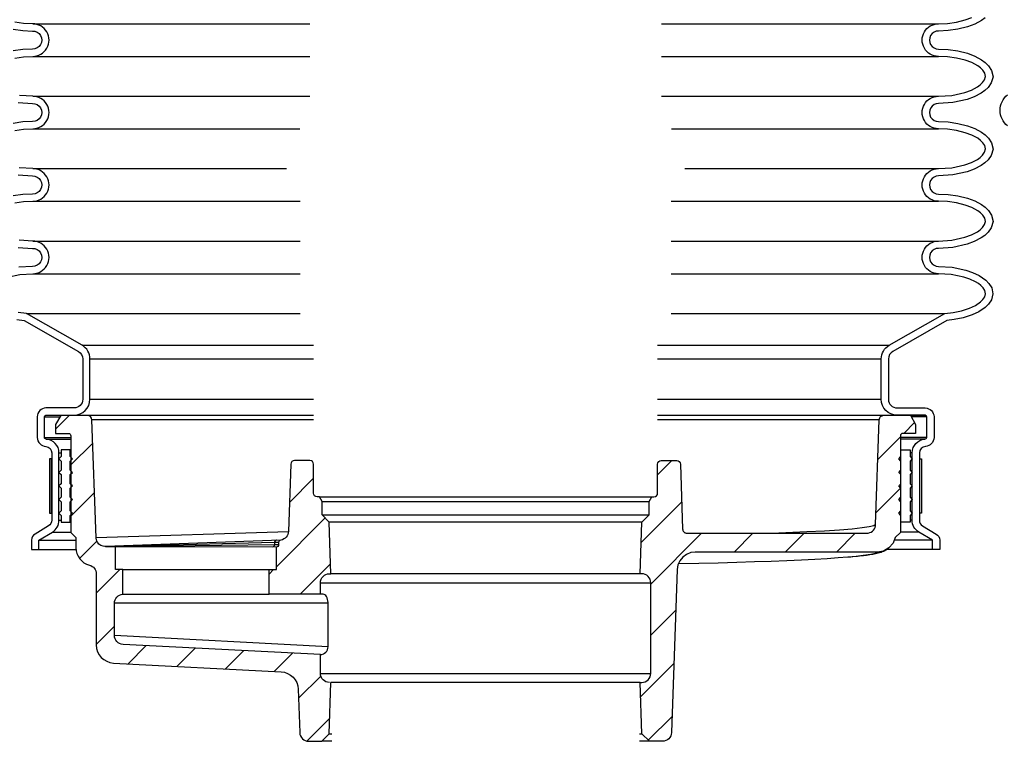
# Model space of a CAD drawing. Extents: x -285 to 5863, y 308 to 3178.
# Tile 214 of 256: x 182 to 195, y 1659 to 1668. Entities that reach past the tile are written whole.
import ezdxf

# ---------------------------------------------------------------- set-up
doc = ezdxf.new("R2010")
doc.units = 0
doc.header["$MEASUREMENT"] = 0
for name, color, linetype in [('MULTI-PORT-SHROUD', 1, 'CONTINUOUS'), ('MULTI-PORT-SPILL-BUCKET', 1, 'CONTINUOUS'), ('MULTI-PORT-SPILL-BUCKET-HATCH', 7, 'CONTINUOUS'), ('MULTI-PORT-SPILL-BUCKET-SHROUD', 1, 'CONTINUOUS')]:
    doc.layers.add(name, color=color, linetype=linetype)
pattern_1 = [(45, (-7649.7144, 471.9527), (-0.35355339, 0.35355339), [])]

msp = doc.modelspace()

# ---------------------------------------------------------------- hatches: boundary and pattern name
at = {"layer": 'MULTI-PORT-SPILL-BUCKET-HATCH', "linetype": 'Continuous'}
h = msp.add_hatch(dxfattribs=at)
h.set_pattern_fill('LINE', color=256, scale=4, angle=45, style=0)
h.set_pattern_definition(pattern_1)
edge = h.paths.add_edge_path()
edge.add_arc((186.09176, 1659.45765), 0.125, 180, 270, ccw=False)
edge.add_line((185.96676, 1659.45765), (185.96676, 1659.71688))
edge.add_line((185.96676, 1659.71688), (183.2419, 1659.85754))
edge.add_arc((183.24835, 1659.98237), 0.125, 180, 267.044976, ccw=False)
edge.add_line((183.12335, 1659.98237), (183.12335, 1660.42608))
edge.add_arc((183.24835, 1660.42608), 0.125, 94.525391, 180, ccw=False)
edge.add_line((183.23849, 1660.55069), (183.2384, 1660.88985))
edge.add_line((183.2384, 1660.88985), (183.1372, 1660.88985))
edge.add_line((183.1372, 1660.88985), (183.1372, 1661.20306))
edge.add_line((183.1372, 1661.20306), (182.9987, 1661.20306))
edge.add_line((182.9987, 1661.20306), (182.9987, 1661.20838))
edge.add_line((182.9987, 1661.20838), (182.9987, 1661.20945))
edge.add_line((182.9987, 1661.20945), (182.96568, 1661.21265))
edge.add_line((182.96568, 1661.21265), (182.93585, 1661.22436))
edge.add_line((182.93585, 1661.22436), (182.90922, 1661.24247))
edge.add_line((182.90922, 1661.24247), (182.88898, 1661.26804))
edge.add_line((182.88898, 1661.26804), (182.87513, 1661.29787))
edge.add_line((182.87513, 1661.29787), (182.8698, 1661.32983))
edge.add_line((182.8698, 1661.32983), (182.81336, 1662.9591))
edge.add_arc((182.75069, 1662.95672), 0.06272, 2.173434, 90.189466)
edge.add_line((182.75048, 1663.01943), (182.38295, 1663.01943))
edge.add_line((182.38295, 1663.01943), (182.31051, 1662.89479))
edge.add_line((182.31051, 1662.89479), (182.31051, 1662.77015))
edge.add_line((182.31051, 1662.77015), (182.49019, 1662.77015))
edge.add_arc((182.48984, 1662.73854), 0.03161, -0.643124, 89.356876, ccw=False)
edge.add_line((182.52144, 1662.73819), (182.52144, 1661.40227))
edge.add_line((182.52144, 1661.40227), (182.59175, 1661.33196))
edge.add_line((182.59175, 1661.33196), (182.59175, 1661.19347))
edge.add_arc((182.84104, 1661.19347), 0.24929, 180, 255.438151)
edge.add_arc((182.74833, 1660.83119), 0.12467, -0.457939, 76.061689, ccw=False)
edge.add_line((182.873, 1660.83019), (182.873, 1659.8505))
edge.add_arc((183.123, 1659.8505), 0.25, 180, 266.995515)
edge.add_line((183.10989, 1659.60085), (185.42368, 1659.4794))
edge.add_arc((185.41057, 1659.22975), 0.25, 1.999992, 86.995515, ccw=False)
edge.add_line((185.66042, 1659.23847), (185.68129, 1658.64078))
edge.add_arc((185.80622, 1658.64514), 0.125, 182, 270)
edge.add_line((185.80622, 1658.52014), (185.98705, 1658.52014))
edge.add_line((185.98705, 1658.52014), (186.08991, 1658.62301))
edge.add_line((186.08991, 1658.62301), (186.11201, 1659.33265))
h = msp.add_hatch(dxfattribs=at)
h.set_pattern_fill('LINE', color=256, scale=4, angle=45, style=0)
h.set_pattern_definition([(45, (-7785.5169, 500.44744), (-0.35355339, 0.35355339), [])])
edge = h.paths.add_edge_path()
edge.add_line((193.97451, 1661.40285), (193.90426, 1661.33265))
edge.add_line((193.90426, 1661.33265), (193.87317, 1661.25329))
edge.add_line((193.87317, 1661.25329), (193.81732, 1661.18899))
edge.add_line((193.81732, 1661.18899), (193.74319, 1661.14719))
edge.add_line((193.74319, 1661.14719), (193.65927, 1661.13267))
edge.add_line((193.65927, 1661.13267), (191.14315, 1661.13267))
edge.add_line((191.14315, 1661.13267), (191.0796, 1661.12431))
edge.add_line((191.0796, 1661.12431), (191.02049, 1661.10033))
edge.add_line((191.02049, 1661.10033), (190.9694, 1661.06238))
edge.add_line((190.9694, 1661.06238), (190.92978, 1661.01263))
edge.add_line((190.92978, 1661.01263), (190.90384, 1660.95443))
edge.add_line((190.90384, 1660.95443), (190.89331, 1660.89125))
edge.add_line((190.89331, 1660.89125), (190.81472, 1658.64078))
edge.add_arc((190.6898, 1658.64514), 0.125, 270, 358, ccw=False)
edge.add_line((190.6898, 1658.52014), (190.50896, 1658.52014))
edge.add_line((190.50896, 1658.52014), (190.4061, 1658.62301))
edge.add_line((190.4061, 1658.62301), (190.384, 1659.33265))
edge.add_line((190.384, 1659.33265), (190.40426, 1659.33265))
edge.add_arc((190.40426, 1659.45765), 0.125, 270, 360)
edge.add_line((190.52926, 1659.45765), (190.52926, 1660.70765))
edge.add_arc((190.40426, 1660.70765), 0.125, 0, 90)
edge.add_line((190.40426, 1660.83265), (190.384, 1660.83265))
edge.add_line((190.384, 1660.83265), (190.4062, 1661.54554))
edge.add_line((190.4062, 1661.54554), (190.50581, 1661.64515))
edge.add_line((190.50581, 1661.64515), (190.50581, 1661.83265))
edge.add_line((190.50581, 1661.83265), (190.54189, 1661.89515))
edge.add_line((190.54189, 1661.89515), (190.573, 1661.89515))
edge.add_arc((190.57301, 1661.94515), 0.05, 269.996427, 360.000659)
edge.add_line((190.62301, 1661.94515), (190.62301, 1662.34515))
edge.add_arc((190.673, 1662.34515), 0.05, 89.996427, 180.000659, ccw=False)
edge.add_line((190.67301, 1662.39515), (190.88722, 1662.39515))
edge.add_arc((190.88723, 1662.34515), 0.05, 1.99832, 90.004096, ccw=False)
edge.add_line((190.93719, 1662.3469), (190.96849, 1661.45071))
edge.add_line((190.96849, 1661.45071), (190.96895, 1661.44512))
edge.add_line((190.96895, 1661.44512), (190.96992, 1661.43959))
edge.add_line((190.96992, 1661.43959), (190.97297, 1661.42995))
edge.add_line((190.97297, 1661.42995), (190.97759, 1661.42095))
edge.add_line((190.97759, 1661.42095), (190.98366, 1661.41287))
edge.add_line((190.98366, 1661.41287), (190.99099, 1661.40591))
edge.add_line((190.99099, 1661.40591), (190.99938, 1661.40029))
edge.add_line((190.99938, 1661.40029), (191.0086, 1661.39615))
edge.add_line((191.0086, 1661.39615), (191.01838, 1661.39362))
edge.add_line((191.01838, 1661.39362), (191.02845, 1661.39277))
edge.add_line((191.02845, 1661.39277), (193.50796, 1661.39277))
edge.add_line((193.50796, 1661.39277), (193.51956, 1661.39331))
edge.add_line((193.51956, 1661.39331), (193.53106, 1661.39492))
edge.add_line((193.53106, 1661.39492), (193.55136, 1661.40056))
edge.add_line((193.55136, 1661.40056), (193.57043, 1661.4095))
edge.add_line((193.57043, 1661.4095), (193.58772, 1661.42155))
edge.add_line((193.58772, 1661.42155), (193.60276, 1661.43632))
edge.add_line((193.60276, 1661.43632), (193.61509, 1661.45342))
edge.add_line((193.61509, 1661.45342), (193.6244, 1661.47233))
edge.add_line((193.6244, 1661.47233), (193.63037, 1661.49255))
edge.add_line((193.63037, 1661.49255), (193.63289, 1661.51348))
edge.add_line((193.63289, 1661.51348), (193.6834, 1662.95983))
edge.add_arc((193.74586, 1662.95765), 0.0625, 90, 178, ccw=False)
edge.add_line((193.74586, 1663.02015), (194.11334, 1663.02015))
edge.add_line((194.11334, 1663.02015), (194.18551, 1662.89515))
edge.add_line((194.18551, 1662.89515), (194.18551, 1662.77015))
edge.add_line((194.18551, 1662.77015), (194.00576, 1662.77015))
edge.add_arc((194.00576, 1662.7389), 0.03125, 90, 180)
edge.add_line((193.97451, 1662.7389), (193.97451, 1661.40285))
h = msp.add_hatch(dxfattribs=at)
h.set_pattern_fill('LINE', color=256, scale=4, angle=45, style=0)
h.set_pattern_definition(pattern_1)
h.paths.add_polyline_path([(186.08981, 1661.54554), (185.99021, 1661.64515), (185.99021, 1661.83265), (185.95412, 1661.89515), (185.92301, 1661.89515, -0.4142352), (185.87301, 1661.94515), (185.87301, 1662.34515, 0.4142352), (185.823, 1662.39515), (185.60879, 1662.39515, 0.40405554), (185.55882, 1662.3469), (185.52676, 1661.42899, -0.37830961), (185.40993, 1661.29432, 0.30262283), (185.39071, 1661.26548), (185.39071, 1661.23324, -0.41421356), (185.35946, 1661.20199), (185.35946, 1660.88985), (185.25826, 1660.88985), (185.25817, 1660.55069), (185.96676, 1660.55108), (185.96676, 1660.70765, -0.41421356), (186.09176, 1660.83265), (186.11201, 1660.83265)])

# ---------------------------------------------------------------- linework, layer by layer
at = {"layer": 'MULTI-PORT-SHROUD', "color": 1, "linetype": 'Continuous'}
msp.add_lwpolyline([(195.45267, 1667.01539, -0.46630694), (195.45267, 1667.44629)], format="xyb", dxfattribs=at)
at = {"layer": 'MULTI-PORT-SPILL-BUCKET', "color": 7, "linetype": 'Continuous'}
for p, q in [((182.15613, 1662.99733), (182.3695, 1662.99733)), ((182.17296, 1663.02015), (185.87301, 1663.02015)), ((190.62301, 1663.02015), (194.32305, 1663.02015)), ((185.87301, 1662.95983), (182.81261, 1662.95983)), ((193.6834, 1662.95983), (190.62301, 1662.95983)), ((182.15613, 1662.71608), (182.52151, 1662.71608)), ((182.18242, 1662.69103), (182.52151, 1662.69103)), ((182.513, 1662.54515), (182.52151, 1662.54515)), ((182.513, 1662.3889), (182.52151, 1662.3889)), ((182.513, 1662.2014), (182.52151, 1662.2014)), ((182.513, 1662.0139), (182.52151, 1662.0139)), ((182.513, 1661.8264), (182.52151, 1661.8264)), ((185.96517, 1661.89515), (190.54189, 1661.89515)), ((185.99021, 1661.83265), (190.50581, 1661.83265)), ((182.513, 1661.6389), (182.52151, 1661.6389)), ((186.00108, 1661.64515), (190.50581, 1661.64515)), ((182.513, 1661.54515), (182.52151, 1661.54515)), ((190.4062, 1661.54554), (186.08981, 1661.54554)), ((182.86968, 1661.33322), (185.52632, 1661.41686)), ((185.42094, 1661.29671), (182.9987, 1661.20945)), ((190.384, 1660.83265), (186.11201, 1660.83265)), ((185.96676, 1660.70765), (190.52926, 1660.70765)), ((186.07238, 1660.42644), (183.12335, 1660.42644)), ((186.07238, 1659.82638), (183.1234, 1659.97861)), ((185.96676, 1659.45765), (190.52926, 1659.45765)), ((190.384, 1659.33265), (186.11201, 1659.33265)), ((186.12301, 1658.52014), (185.98705, 1658.52014)), ((186.08991, 1658.62301), (186.12301, 1658.62301)), ((190.37301, 1658.62301), (190.4061, 1658.62301)), ((190.50896, 1658.52014), (190.37301, 1658.52014))]:
    msp.add_line(p, q, dxfattribs=at)
at = {"layer": 'MULTI-PORT-SPILL-BUCKET', "color": 2, "linetype": 'Continuous'}
for p, q in [((193.98301, 1661.8264), (193.97451, 1661.8264)), ((193.98301, 1661.6389), (193.97451, 1661.6389)), ((193.90426, 1661.33265), (193.90431, 1661.33265))]:
    msp.add_line(p, q, dxfattribs=at)
at = {"layer": 'MULTI-PORT-SPILL-BUCKET', "linetype": 'Continuous'}
for p, q in [((183.2384, 1660.88985), (185.25826, 1660.88985)), ((183.23849, 1660.55069), (185.25817, 1660.5502))]:
    msp.add_line(p, q, dxfattribs=at)
for points in [[(186.09176, 1659.33265, -0.41421356), (185.96676, 1659.45765), (185.96676, 1659.71688), (183.2419, 1659.85754, -0.39918704), (183.12335, 1659.98237), (183.12335, 1660.42608, -0.3912647), (183.23849, 1660.55069), (183.2384, 1660.88985), (183.1372, 1660.88985), (183.1372, 1661.20306), (182.9987, 1661.20306), (182.9987, 1661.20838), (182.9987, 1661.20945), (182.96568, 1661.21265), (182.93585, 1661.22436), (182.90922, 1661.24247), (182.88898, 1661.26804), (182.87513, 1661.29787), (182.8698, 1661.32983), (182.81336, 1662.9591, 0.4041076), (182.75048, 1663.01943), (182.38295, 1663.01943), (182.31051, 1662.89479), (182.31051, 1662.77015), (182.49019, 1662.77015, -0.41421356), (182.52144, 1662.73819), (182.52144, 1661.40227), (182.59175, 1661.33196), (182.59175, 1661.19347, 0.34158774), (182.77836, 1660.95219, -0.34686572), (182.873, 1660.83019), (182.873, 1659.8505, 0.39893686), (183.10989, 1659.60085), (185.42368, 1659.4794, -0.38885624), (185.66042, 1659.23847), (185.68129, 1658.64078, 0.40402623), (185.80622, 1658.52014), (185.98705, 1658.52014), (186.08991, 1658.62301), (186.11201, 1659.33265)], [(193.97451, 1661.40285), (193.90426, 1661.33265), (193.87317, 1661.25329), (193.81732, 1661.18899), (193.74319, 1661.14719), (193.65927, 1661.13267), (191.14315, 1661.13267), (191.0796, 1661.12431), (191.02049, 1661.10033), (190.9694, 1661.06238), (190.92978, 1661.01263), (190.90384, 1660.95443), (190.89331, 1660.89125), (190.81472, 1658.64078, -0.40402623), (190.6898, 1658.52014), (190.50896, 1658.52014), (190.4061, 1658.62301), (190.384, 1659.33265), (190.40426, 1659.33265, 0.41421356), (190.52926, 1659.45765), (190.52926, 1660.70765, 0.41421356), (190.40426, 1660.83265), (190.384, 1660.83265), (190.4062, 1661.54554), (190.50581, 1661.64515), (190.50581, 1661.83265), (190.54189, 1661.89515), (190.573, 1661.89515, 0.4142352), (190.62301, 1661.94515), (190.62301, 1662.34515, -0.4142352), (190.67301, 1662.39515), (190.88722, 1662.39515, -0.40405554), (190.93719, 1662.3469), (190.96849, 1661.45071), (190.96895, 1661.44512), (190.96992, 1661.43959), (190.97297, 1661.42995), (190.97759, 1661.42095), (190.98366, 1661.41287), (190.99099, 1661.40591), (190.99938, 1661.40029), (191.0086, 1661.39615), (191.01838, 1661.39362), (191.02845, 1661.39277), (193.50796, 1661.39277), (193.51956, 1661.39331), (193.53106, 1661.39492), (193.55136, 1661.40056), (193.57043, 1661.4095), (193.58772, 1661.42155), (193.60276, 1661.43632), (193.61509, 1661.45342), (193.6244, 1661.47233), (193.63037, 1661.49255), (193.63289, 1661.51348), (193.6834, 1662.95983, -0.40402623), (193.74586, 1663.02015), (194.11334, 1663.02015), (194.18551, 1662.89515), (194.18551, 1662.77015), (194.00576, 1662.77015, 0.41421356), (193.97451, 1662.7389), (193.97451, 1661.40285)], [(185.96676, 1660.55108), (185.96676, 1660.70765, -0.41421356), (186.09176, 1660.83265), (186.11201, 1660.83265), (186.08981, 1661.54554), (185.99021, 1661.64515), (185.99021, 1661.83265), (185.95412, 1661.89515), (185.92301, 1661.89515, -0.4142352), (185.87301, 1661.94515), (185.87301, 1662.34515, 0.4142352), (185.823, 1662.39515), (185.60879, 1662.39515, 0.40405554), (185.55882, 1662.3469), (185.52636, 1661.41725, -0.32549852), (185.42326, 1661.29679), (185.42094, 1661.29671, 0.4046463), (185.39071, 1661.26548), (185.39071, 1661.23324, -0.41421356), (185.35946, 1661.20199), (183.1372, 1661.20306)], [(185.96676, 1659.71688, 0.39700702), (186.07238, 1659.82638), (186.07238, 1660.42644), (186.07238, 1660.43816), (186.07025, 1660.45946), (186.06599, 1660.4797), (186.05853, 1660.49994), (186.05001, 1660.51699), (186.04042, 1660.5319), (186.02977, 1660.54256), (186.01805, 1660.54895), (186.00633, 1660.55108), (185.96676, 1660.55108), (185.25817, 1660.55069), (185.25826, 1660.88985), (185.35946, 1660.88985), (185.35946, 1661.20199)]]:
    msp.add_lwpolyline(points, format="xyb", dxfattribs=at)
at = {"layer": 'MULTI-PORT-SPILL-BUCKET', "color": 2, "linetype": 'Continuous'}
for points in [[(182.513, 1661.8264), (182.54425, 1661.85765), (182.513, 1661.8889), (182.513, 1662.0139), (182.54425, 1662.04515), (182.513, 1662.0764), (182.513, 1662.2014), (182.54425, 1662.23265), (182.513, 1662.2639), (182.513, 1662.3889), (182.54425, 1662.42015), (182.513, 1662.4514), (182.513, 1662.54515), (182.388, 1662.54515), (182.388, 1662.4514), (182.35675, 1662.42015), (182.388, 1662.3889), (182.388, 1662.2639), (182.35675, 1662.23265), (182.388, 1662.2014), (182.388, 1662.0764), (182.35675, 1662.04515), (182.388, 1662.0139), (182.388, 1661.8889), (182.35675, 1661.85765), (182.388, 1661.8264), (182.388, 1661.7014), (182.35675, 1661.67015), (182.388, 1661.6389), (182.388, 1661.54515), (182.513, 1661.54515), (182.513, 1661.6389), (182.54425, 1661.67015), (182.513, 1661.7014)], [(193.98301, 1661.8264), (193.95176, 1661.85765), (193.98301, 1661.8889), (193.98301, 1662.0139), (193.95176, 1662.04515), (193.98301, 1662.0764), (193.98301, 1662.2014), (193.95176, 1662.23265), (193.98301, 1662.2639), (193.98301, 1662.3889), (193.95176, 1662.42015), (193.98301, 1662.4514), (193.98301, 1662.54515), (194.10801, 1662.54515), (194.10801, 1662.4514), (194.13926, 1662.42015), (194.10801, 1662.3889), (194.10801, 1662.2639), (194.13926, 1662.23265), (194.10801, 1662.2014), (194.10801, 1662.0764), (194.13926, 1662.04515), (194.10801, 1662.0139), (194.10801, 1661.8889), (194.13926, 1661.85765), (194.10801, 1661.8264), (194.10801, 1661.7014), (194.13926, 1661.67015), (194.10801, 1661.6389), (194.10801, 1661.54515), (193.98301, 1661.54515), (193.98301, 1661.6389), (193.95176, 1661.67015), (193.98301, 1661.7014)]]:
    msp.add_lwpolyline(points, close=True, dxfattribs=at)
at = {"layer": 'MULTI-PORT-SPILL-BUCKET', "color": 7, "linetype": 'Continuous'}
for points in [[(193.63267, 1661.51167), (193.60792, 1661.49614), (193.54508, 1661.48077), (193.44486, 1661.46562), (193.30813, 1661.45087), (193.13494, 1661.43658), (192.92635, 1661.42278), (192.68473, 1661.40962), (192.29605, 1661.39281)], [(185.39071, 1661.26548), (185.33254, 1661.26357), (182.9987, 1661.20306)], [(185.39071, 1661.23324), (185.33247, 1661.23324), (183.1372, 1661.20306)], [(193.65742, 1661.1326), (193.65855, 1661.13088), (193.6317, 1661.11497), (193.56519, 1661.09876), (193.4598, 1661.0828), (193.36341, 1661.07189), (193.24831, 1661.0612), (193.11492, 1661.05078), (192.96373, 1661.04066), (192.79529, 1661.03087), (192.61022, 1661.02146), (192.4092, 1661.01245), (192.19295, 1661.00389), (191.96228, 1660.9958), (191.71803, 1660.98821), (191.46108, 1660.98115), (191.19238, 1660.97465), (190.91291, 1660.96872)], [(193.49121, 1661.08463), (193.46558, 1661.08149), (193.43884, 1661.07839), (193.38153, 1661.07223), (193.31818, 1661.06623), (193.29171, 1661.06397), (193.24831, 1661.0612)], [(193.81732, 1661.18899), (193.80675, 1661.1807), (193.79001, 1661.1682), (193.77457, 1661.15823), (193.7579, 1661.14887), (193.74276, 1661.14149), (193.72501, 1661.13393), (193.7087, 1661.12791), (193.68703, 1661.12095), (193.66608, 1661.11521), (193.6308, 1661.10707), (193.59415, 1661.09998), (193.55282, 1661.09304), (193.50582, 1661.08654), (193.49814, 1661.08561), (193.49121, 1661.08463), (193.47505, 1661.08316), (193.4598, 1661.0828)]]:
    msp.add_lwpolyline(points, dxfattribs=at)
msp.add_lwpolyline([(185.36508, 1661.29488), (185.36276, 1661.29481, 0.4046463), (185.33254, 1661.26357), (185.33247, 1661.23324, -0.41421356), (185.30122, 1661.20199)], format="xyb", dxfattribs=at)
at = {"layer": 'MULTI-PORT-SPILL-BUCKET-SHROUD', "color": 7, "linetype": 'Continuous'}
for p, q in [((181.99553, 1668.42545), (185.82172, 1668.42545)), ((190.67429, 1668.42545), (194.50048, 1668.42545)), ((181.99553, 1667.97545), (185.82172, 1667.97545)), ((190.67429, 1667.97545), (194.50048, 1667.97545)), ((181.99553, 1667.42545), (185.82172, 1667.42545)), ((190.67429, 1667.42545), (194.50048, 1667.42545)), ((181.99553, 1666.97545), (185.68278, 1666.97545)), ((190.81323, 1666.97545), (194.50048, 1666.97545)), ((181.99554, 1666.42545), (185.49801, 1666.42545)), ((190.99801, 1666.42545), (194.50047, 1666.42545)), ((181.99554, 1665.97545), (185.68551, 1665.97545)), ((190.8105, 1665.97545), (194.50047, 1665.97545)), ((181.99554, 1665.42545), (185.68555, 1665.42545)), ((190.81047, 1665.42545), (194.50047, 1665.42545)), ((181.99554, 1664.97545), (185.68557, 1664.97545)), ((190.81044, 1664.97545), (194.50047, 1664.97545)), ((181.9094, 1664.42811), (185.68561, 1664.42811)), ((190.81041, 1664.42811), (194.58661, 1664.42811)), ((182.67572, 1663.98789), (185.87301, 1663.98789)), ((190.62301, 1663.98789), (193.82029, 1663.98789)), ((182.78551, 1663.79821), (185.87301, 1663.79821)), ((190.62301, 1663.79821), (193.71051, 1663.79821)), ((182.78551, 1663.24108), (185.87301, 1663.24108)), ((190.62301, 1663.24108), (193.71051, 1663.24108)), ((194.33988, 1662.99733), (194.12651, 1662.99733)), ((194.33988, 1662.71608), (193.97451, 1662.71608)), ((194.31359, 1662.69103), (193.97451, 1662.69103)), ((182.358, 1662.50391), (182.388, 1662.50391)), ((182.513, 1662.4514), (182.52149, 1662.4514)), ((193.98301, 1662.54515), (193.97451, 1662.54515)), ((193.98301, 1662.4514), (193.97452, 1662.4514)), ((194.13801, 1662.50391), (194.10801, 1662.50391)), ((182.513, 1662.2639), (182.52151, 1662.2639)), ((193.98301, 1662.2639), (193.97451, 1662.2639)), ((182.513, 1662.0764), (182.52151, 1662.0764)), ((193.98301, 1662.0764), (193.97451, 1662.0764)), ((182.513, 1661.8889), (182.52151, 1661.8889)), ((193.98301, 1661.8889), (193.97451, 1661.8889)), ((182.25803, 1661.67015), (182.25301, 1661.67015)), ((182.513, 1661.7014), (182.52151, 1661.7014)), ((193.98301, 1661.7014), (193.97451, 1661.7014)), ((194.23798, 1661.67015), (194.24301, 1661.67015)), ((182.358, 1661.57251), (182.388, 1661.57251)), ((193.98301, 1661.54515), (193.97451, 1661.54515)), ((194.13801, 1661.57251), (194.10801, 1661.57251)), ((182.26657, 1661.40795), (182.52151, 1661.40795)), ((194.22945, 1661.40795), (193.97451, 1661.40795)), ((182.078, 1661.29546), (182.59175, 1661.29546)), ((194.41801, 1661.29546), (193.88969, 1661.29546)), ((182.078, 1661.17015), (182.59284, 1661.17015)), ((194.41801, 1661.17015), (193.79262, 1661.17015))]:
    msp.add_line(p, q, dxfattribs=at)
at = {"layer": 'MULTI-PORT-SPILL-BUCKET-SHROUD', "color": 1, "linetype": 'Continuous'}
for points in [[(181.7461, 1667.9527), (181.87004, 1667.97001), (181.99553, 1667.97545, 1.00000017), (181.99553, 1668.42545), (181.87008, 1668.43088), (181.74619, 1668.44818)], [(181.72697, 1668.34989), (181.86099, 1668.33118), (181.99368, 1668.32544, -1.01490594), (181.99368, 1668.07546), (181.86094, 1668.06971), (181.72687, 1668.05099)], [(181.7963, 1667.33828), (181.99274, 1667.32542, -1.01873998), (181.99368, 1667.07546), (181.86099, 1667.06972), (181.72697, 1667.05101)], [(181.74619, 1666.95272), (181.87008, 1666.97002), (181.99553, 1666.97545, 1.00000016), (181.99553, 1667.42545), (181.81039, 1667.43757)], [(181.74619, 1665.95272), (181.87009, 1665.97002), (181.99554, 1665.97545, 1.00000067), (181.99554, 1666.42545), (181.80997, 1666.43763)], [(181.79586, 1666.33834), (181.99274, 1666.32542, -1.01877171), (181.99369, 1666.07546), (181.86099, 1666.06972), (181.72697, 1666.05101)], [(181.6462, 1664.92853), (181.81909, 1664.9644), (181.99554, 1664.97545, 1.00000067), (181.99554, 1665.42545), (181.80998, 1665.43763)], [(181.79586, 1665.33834), (181.99274, 1665.32542, -1.0221364), (181.99287, 1665.07548), (181.80574, 1665.06376)], [(182.078, 1661.29546), (182.26657, 1661.40795, 0.26412454), (182.358, 1661.57251), (182.358, 1662.50391, 0.39570541), (182.18242, 1662.69103, -0.36364842), (182.15613, 1662.71608), (182.15613, 1662.99733, -0.35077115), (182.18113, 1663.02233), (182.56676, 1663.02233, 0.41421356), (182.78551, 1663.24108), (182.78551, 1663.79821, 0.26853007), (182.67572, 1663.98789), (181.9094, 1664.42811), (181.79255, 1664.4402)], [(181.77748, 1664.34123), (181.87799, 1664.33083), (182.62591, 1663.90118, -0.26853007), (182.68551, 1663.79821), (182.68551, 1663.24108, -0.41421356), (182.56676, 1663.12233), (182.17759, 1663.12233, 0.38409502), (182.05613, 1663.00086), (182.05613, 1662.7125, 0.38057787), (182.17607, 1662.59123, -0.39570541), (182.258, 1662.50391), (182.258, 1661.57196, -0.26412454), (182.21486, 1661.49355), (182.02677, 1661.38134, 0.26412454), (181.978, 1661.29901), (181.978, 1661.17015), (182.078, 1661.17015), (182.078, 1661.29546)]]:
    msp.add_lwpolyline(points, format="xyb", dxfattribs=at)
at = {"layer": 'MULTI-PORT-SPILL-BUCKET-SHROUD', "linetype": 'Continuous'}
for points in [[(194.41801, 1661.29546), (194.22945, 1661.40795, -0.26412454), (194.13801, 1661.57251), (194.13801, 1662.50391, -0.39570541), (194.31359, 1662.69103, 0.36364842), (194.33988, 1662.71608), (194.33988, 1662.99733, 0.35077115), (194.31488, 1663.02233), (193.92926, 1663.02233, -0.41421356), (193.71051, 1663.24108), (193.71051, 1663.79821, -0.26853007), (193.82029, 1663.98789), (194.58661, 1664.42811), (194.70346, 1664.4402), (194.81805, 1664.46331), (194.92973, 1664.49963), (195.00991, 1664.53703), (195.08268, 1664.58697), (195.11438, 1664.61818), (195.13902, 1664.65502), (195.14962, 1664.69794), (195.14112, 1664.74141), (195.11736, 1664.77917), (195.08613, 1664.81095), (195.05101, 1664.83819), (195.01323, 1664.86173), (194.9335, 1664.89987), (194.84981, 1664.92853), (194.67692, 1664.9644), (194.50047, 1664.97545, -1.00000067), (194.50047, 1665.42545), (194.68603, 1665.43763), (194.86672, 1665.47746), (194.95467, 1665.50992), (195.03766, 1665.55386), (195.07601, 1665.58136), (195.1103, 1665.6137), (195.13784, 1665.65264), (195.15043, 1665.69766), (195.14027, 1665.74316), (195.11383, 1665.78317), (195.08005, 1665.81627), (195.04197, 1665.84425), (194.95919, 1665.88905), (194.87116, 1665.92205), (194.74982, 1665.95272), (194.62592, 1665.97002), (194.50047, 1665.97545, -1.00000067), (194.50047, 1666.42545), (194.68604, 1666.43763), (194.86672, 1666.47746), (194.95468, 1666.50992), (195.03767, 1666.55386), (195.07601, 1666.58136), (195.11031, 1666.6137), (195.13785, 1666.65264), (195.15043, 1666.69766), (195.14028, 1666.74316), (195.11384, 1666.78317), (195.08006, 1666.81627), (195.04198, 1666.84425), (194.9592, 1666.88905), (194.87117, 1666.92205), (194.74982, 1666.95272), (194.62593, 1666.97002), (194.50048, 1666.97545, -1.00000016), (194.50048, 1667.42545), (194.68562, 1667.43757), (194.86637, 1667.47735), (194.95437, 1667.50978), (195.0374, 1667.55369), (195.07578, 1667.58117), (195.11012, 1667.61349), (195.13773, 1667.6524), (195.15042, 1667.6974), (195.14037, 1667.74294), (195.11399, 1667.783), (195.08022, 1667.81613), (195.04214, 1667.84414), (194.95935, 1667.88898), (194.87129, 1667.92201), (194.74991, 1667.9527), (194.62597, 1667.97001), (194.50048, 1667.97545, -1.00000017), (194.50048, 1668.42545), (194.62593, 1668.43088), (194.74982, 1668.44818), (194.87117, 1668.47885), (194.9592, 1668.51185)], [(195.14498, 1668.50825), (195.09564, 1668.47199), (195.00075, 1668.42063), (194.90106, 1668.38326), (194.76905, 1668.34989), (194.63502, 1668.33118), (194.50233, 1668.32544, 1.01490594), (194.50233, 1668.07546), (194.63507, 1668.06971), (194.76914, 1668.05099), (194.9012, 1668.0176), (195.00092, 1667.98019), (195.09584, 1667.92878), (195.14519, 1667.89248), (195.19163, 1667.84691), (195.23405, 1667.78252), (195.25349, 1667.69442), (195.22928, 1667.60861), (195.18591, 1667.5475), (195.13944, 1667.50376), (195.09013, 1667.46845), (194.99521, 1667.41826), (194.89454, 1667.38115), (194.69971, 1667.33828), (194.50327, 1667.32542, 1.01873998), (194.50233, 1667.07546), (194.63502, 1667.06972), (194.76905, 1667.05101), (194.90106, 1667.01764), (195.00075, 1666.98027), (195.09564, 1666.92891), (195.14498, 1666.89265), (195.19141, 1666.84717), (195.23386, 1666.78292), (195.2535, 1666.69493), (195.2295, 1666.60904), (195.18618, 1666.54781), (195.13974, 1666.504), (195.09044, 1666.46865), (194.99557, 1666.41842), (194.89493, 1666.38128), (194.70016, 1666.33834), (194.50327, 1666.32542, 1.01877171), (194.50232, 1666.07546), (194.63502, 1666.06972), (194.76904, 1666.05101), (194.90106, 1666.01764), (195.00074, 1665.98027), (195.09564, 1665.92891), (195.14497, 1665.89265), (195.1914, 1665.84717), (195.23386, 1665.78292), (195.25349, 1665.69493), (195.22949, 1665.60904), (195.18618, 1665.54781), (195.13973, 1665.504), (195.09043, 1665.46865), (194.99556, 1665.41842), (194.89492, 1665.38128), (194.70015, 1665.33834), (194.50327, 1665.32542, 1.0221364), (194.50314, 1665.07548), (194.69027, 1665.06376), (194.87627, 1665.02517), (194.9714, 1664.99259), (195.0614, 1664.94954), (195.10825, 1664.92035), (195.15273, 1664.88584), (195.19625, 1664.84156), (195.23569, 1664.77888), (195.252, 1664.69543), (195.2319, 1664.61401), (195.19182, 1664.55409), (195.14655, 1664.50951), (195.05967, 1664.4499), (194.96647, 1664.40642), (194.84348, 1664.36643), (194.71853, 1664.34123), (194.61802, 1664.33083), (193.8701, 1663.90118, 0.26853007), (193.81051, 1663.79821), (193.81051, 1663.24108, 0.41421356), (193.92926, 1663.12233), (194.31842, 1663.12233, -0.38409502), (194.43988, 1663.00086), (194.43988, 1662.7125, -0.38057787), (194.31994, 1662.59123, 0.39570541), (194.23801, 1662.50391), (194.23801, 1661.57196, 0.26412454), (194.28115, 1661.49355), (194.46924, 1661.38134, -0.26412454), (194.51801, 1661.29901), (194.51801, 1661.17015), (194.41801, 1661.17015), (194.41801, 1661.29546)]]:
    msp.add_lwpolyline(points, format="xyb", dxfattribs=at)
at = {"layer": 'MULTI-PORT-SPILL-BUCKET-SHROUD', "color": 7, "linetype": 'Continuous'}
for points in [[(182.25301, 1662.42015), (182.228, 1662.42015), (182.228, 1661.67015), (182.25301, 1661.67015), (182.25301, 1662.42015), (182.25426, 1662.42015), (182.25803, 1662.42015)], [(194.24301, 1662.42015), (194.26801, 1662.42015), (194.26801, 1661.67015), (194.24301, 1661.67015), (194.24301, 1662.42015), (194.24175, 1662.42015), (194.23798, 1662.42015)]]:
    msp.add_lwpolyline(points, dxfattribs=at)

doc.saveas('drawing.dxf')
